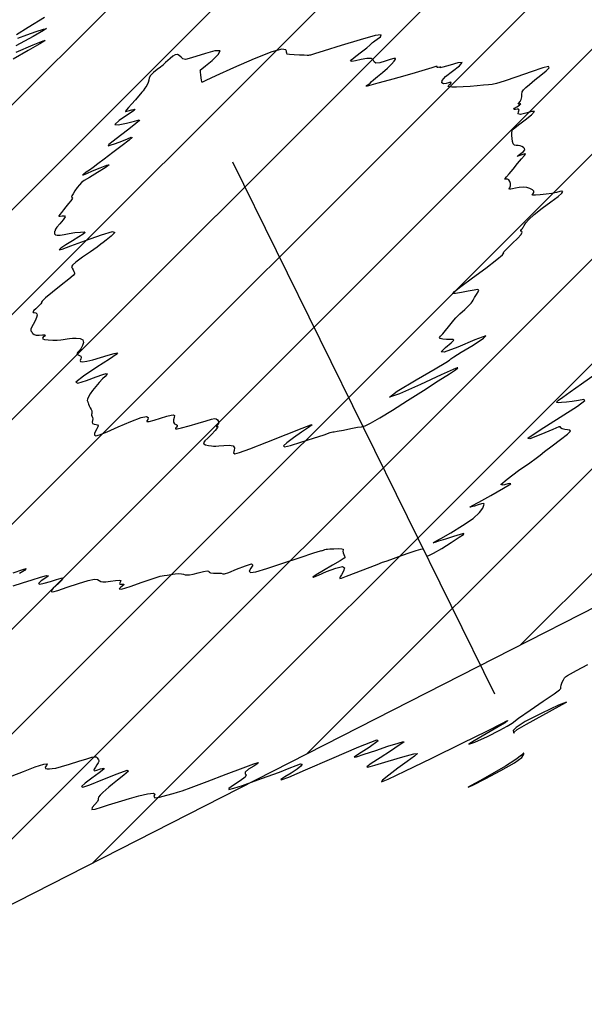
# Model space of a CAD drawing. Extents: x 3249832 to 3255657, y 13789405 to 13793316.
# Tile 52 of 256: x 3255031 to 3255079, y 13789838 to 13789921. Entities that reach past the tile are written whole.
import ezdxf

# ---------------------------------------------------------------- set-up
doc = ezdxf.new("R2010")
doc.units = 0
doc.header["$LTSCALE"] = 100
doc.header["$MEASUREMENT"] = 0
doc.linetypes.add('DASHED', pattern=[0.75, 0.5, -0.25])
for name, color, linetype in [('GRATIO_CON', 10, 'CONTINUOUS'), ('PLAN', 7, 'CONTINUOUS'), ('SHIP EFFECT', 7, 'CONTINUOUS'), ('TARGETS_EAST', 7, 'CONTINUOUS')]:
    doc.layers.add(name, color=color, linetype=linetype)

# ---------------------------------------------------------------- blocks, each defined once
blk = doc.blocks.new('Gratio_032316_contours')
at = {"layer": 'GRATIO_CON', "color": 1, "linetype": 'Continuous', "flags": 128}
for points in [[(3255030.846, 13789857.69), (3255031.809, 13789858.066), (3255032.795, 13789858.438), (3255033.519, 13789858.677), (3255033.785, 13789858.693), (3255033.744, 13789858.563), (3255033.639, 13789858.406), (3255033.658, 13789858.316), (3255033.794, 13789858.286), (3255033.99, 13789858.286), (3255034.213, 13789858.297), (3255034.521, 13789858.344), (3255035.001, 13789858.462), (3255035.692, 13789858.67), (3255036.46, 13789858.915), (3255037.128, 13789859.128), (3255037.56, 13789859.254), (3255037.797, 13789859.298), (3255037.923, 13789859.278), (3255038.009, 13789859.215), (3255038.072, 13789859.13), (3255038.119, 13789859.045), (3255038.15, 13789858.973), (3255038.15, 13789858.894), (3255038.102, 13789858.779), (3255037.996, 13789858.612), (3255037.867, 13789858.424), (3255037.76, 13789858.259), (3255037.719, 13789858.153), (3255037.778, 13789858.119), (3255037.971, 13789858.163), (3255038.291, 13789858.27), (3255038.563, 13789858.341), (3255038.573, 13789858.255), (3255038.184, 13789857.937), (3255037.575, 13789857.49), (3255037.004, 13789857.064), (3255036.704, 13789856.789), (3255036.801, 13789856.727), (3255037.397, 13789856.922), (3255038.495, 13789857.37), (3255039.707, 13789857.868), (3255040.545, 13789858.164), (3255040.662, 13789858.081), (3255040.272, 13789857.736), (3255039.724, 13789857.322), (3255039.301, 13789856.989), (3255038.999, 13789856.732), (3255038.744, 13789856.506), (3255038.484, 13789856.277), (3255038.255, 13789856.061), (3255038.116, 13789855.89), (3255038.096, 13789855.775), (3255038.108, 13789855.671), (3255038.036, 13789855.512), (3255037.816, 13789855.266), (3255037.591, 13789855.011), (3255037.557, 13789854.859), (3255037.85, 13789854.885), (3255038.373, 13789855.039), (3255038.969, 13789855.239), (3255039.522, 13789855.418), (3255040.08, 13789855.589), (3255040.73, 13789855.778), (3255041.509, 13789855.997), (3255042.253, 13789856.179), (3255042.747, 13789856.24), (3255042.858, 13789856.132), (3255042.8, 13789855.956), (3255042.87, 13789855.845), (3255043.275, 13789855.899), (3255043.87, 13789856.053), (3255044.416, 13789856.208), (3255044.771, 13789856.3), (3255045.17, 13789856.418), (3255045.942, 13789856.693), (3255047.285, 13789857.201), (3255048.889, 13789857.816), (3255050.312, 13789858.359), (3255051.207, 13789858.688), (3255051.582, 13789858.799), (3255051.54, 13789858.726), (3255051.203, 13789858.512), (3255050.775, 13789858.24), (3255050.484, 13789858.005), (3255050.473, 13789857.868), (3255050.558, 13789857.76), (3255050.474, 13789857.579), (3255050.049, 13789857.261), (3255049.489, 13789856.899), (3255049.094, 13789856.626), (3255049.105, 13789856.544), (3255049.515, 13789856.644), (3255050.258, 13789856.887), (3255051.252, 13789857.231), (3255052.346, 13789857.624), (3255053.374, 13789858.01), (3255054.195, 13789858.338), (3255054.785, 13789858.573), (3255055.145, 13789858.688), (3255055.277, 13789858.659), (3255055.183, 13789858.505), (3255054.863, 13789858.248), (3255054.351, 13789857.925), (3255053.82, 13789857.611), (3255053.475, 13789857.391), (3255053.522, 13789857.354), (3255054.155, 13789857.588), (3255055.568, 13789858.186), (3255057.775, 13789859.153), (3255060.074, 13789860.146), (3255061.582, 13789860.734), (3255061.695, 13789860.626), (3255060.918, 13789860.089), (3255060.033, 13789859.527), (3255059.672, 13789859.263), (3255059.873, 13789859.288), (3255060.522, 13789859.508), (3255061.48, 13789859.835), (3255062.514, 13789860.18), (3255063.364, 13789860.456), (3255063.818, 13789860.587), (3255063.845, 13789860.534), (3255063.459, 13789860.264), (3255062.718, 13789859.781), (3255061.845, 13789859.216), (3255061.105, 13789858.73), (3255060.731, 13789858.457), (3255060.815, 13789858.412), (3255061.419, 13789858.579), (3255062.52, 13789858.92), (3255063.761, 13789859.3), (3255064.703, 13789859.557), (3255065.01, 13789859.567), (3255064.762, 13789859.336), (3255064.146, 13789858.906), (3255063.35, 13789858.335), (3255062.583, 13789857.758), (3255062.057, 13789857.327), (3255061.979, 13789857.183), (3255062.544, 13789857.407), (3255063.939, 13789858.071), (3255066.202, 13789859.173), (3255068.765, 13789860.432), (3255070.909, 13789861.495), (3255072.099, 13789862.099), (3255072.533, 13789862.33), (3255072.597, 13789862.359), (3255072.577, 13789862.319), (3255072.378, 13789862.164), (3255071.807, 13789861.808), (3255070.796, 13789861.226), (3255069.786, 13789860.643), (3255069.343, 13789860.347), (3255069.842, 13789860.531), (3255070.901, 13789861.016), (3255071.948, 13789861.525), (3255072.567, 13789861.863), (3255072.97, 13789862.142), (3255073.527, 13789862.553), (3255074.486, 13789863.216), (3255075.606, 13789863.974), (3255076.526, 13789864.6), (3255076.98, 13789864.929), (3255077.092, 13789865.061), (3255077.077, 13789865.157), (3255077.113, 13789865.34), (3255077.202, 13789865.576), (3255077.303, 13789865.794), (3255077.389, 13789865.941), (3255077.487, 13789866.04), (3255077.637, 13789866.137), (3255077.899, 13789866.282), (3255078.414, 13789866.56), (3255079.344, 13789867.061)], [(3255033.563, 13789921.635), (3255032.201, 13789920.777), (3255031.208, 13789920.153)], [(3255031.33, 13789919.894), (3255032.087, 13789920.161), (3255032.881, 13789920.431), (3255033.501, 13789920.63), (3255033.752, 13789920.686), (3255033.502, 13789920.515), (3255032.631, 13789920.03), (3255031.17, 13789919.225)], [(3255031.175, 13789918.706), (3255032.631, 13789919.312), (3255033.476, 13789919.655), (3255033.639, 13789919.68), (3255033.182, 13789919.397), (3255032.204, 13789918.834), (3255030.935, 13789918.104)], [(3255030.948, 13789874.807), (3255031.759, 13789875.098), (3255032.039, 13789875.156), (3255031.886, 13789875.012), (3255031.473, 13789874.736)], [(3255030.94, 13789873.717), (3255031.714, 13789873.96), (3255032.522, 13789874.221), (3255033.236, 13789874.445), (3255033.735, 13789874.577), (3255033.9, 13789874.563), (3255033.682, 13789874.378), (3255033.305, 13789874.119), (3255033.062, 13789873.912), (3255033.172, 13789873.852), (3255033.56, 13789873.921), (3255034.077, 13789874.068), (3255034.581, 13789874.24), (3255034.968, 13789874.365), (3255035.142, 13789874.369), (3255035.05, 13789874.204), (3255034.791, 13789873.943), (3255034.51, 13789873.683), (3255034.318, 13789873.502), (3255034.21, 13789873.388), (3255034.151, 13789873.303), (3255034.135, 13789873.228), (3255034.272, 13789873.212), (3255034.698, 13789873.319), (3255035.485, 13789873.581), (3255036.43, 13789873.904), (3255037.264, 13789874.161), (3255037.785, 13789874.26), (3255038.051, 13789874.235), (3255038.188, 13789874.156), (3255038.309, 13789874.082), (3255038.478, 13789874.038), (3255038.747, 13789874.04), (3255039.14, 13789874.092), (3255039.558, 13789874.157), (3255039.873, 13789874.187), (3255039.994, 13789874.149), (3255039.976, 13789874.065), (3255039.915, 13789873.971), (3255039.89, 13789873.897), (3255039.92, 13789873.853), (3255040.011, 13789873.839), (3255040.15, 13789873.85), (3255040.253, 13789873.842), (3255040.219, 13789873.766), (3255040.011, 13789873.599), (3255039.859, 13789873.444), (3255040.056, 13789873.437), (3255040.787, 13789873.662), (3255041.801, 13789874.014), (3255042.739, 13789874.338), (3255043.331, 13789874.517), (3255043.664, 13789874.585), (3255043.917, 13789874.614), (3255044.227, 13789874.658), (3255044.571, 13789874.707), (3255044.883, 13789874.734), (3255045.114, 13789874.719), (3255045.283, 13789874.68), (3255045.426, 13789874.641), (3255045.58, 13789874.625), (3255045.788, 13789874.642), (3255046.096, 13789874.702), (3255046.519, 13789874.804), (3255046.958, 13789874.907), (3255047.286, 13789874.962), (3255047.419, 13789874.937), (3255047.462, 13789874.865), (3255047.563, 13789874.8), (3255047.826, 13789874.778), (3255048.165, 13789874.779), (3255048.447, 13789874.768), (3255048.596, 13789874.73), (3255048.749, 13789874.726), (3255049.098, 13789874.839), (3255049.755, 13789875.107), (3255050.498, 13789875.402), (3255051.023, 13789875.553), (3255051.123, 13789875.445), (3255050.968, 13789875.183), (3255050.824, 13789874.931), (3255050.927, 13789874.823), (3255051.39, 13789874.898), (3255052.295, 13789875.166), (3255053.644, 13789875.611), (3255055.107, 13789876.106), (3255056.271, 13789876.496), (3255056.841, 13789876.67), (3255056.976, 13789876.691), (3255056.953, 13789876.664), (3255056.992, 13789876.674), (3255057.094, 13789876.715), (3255057.206, 13789876.762), (3255057.294, 13789876.792), (3255057.408, 13789876.81), (3255057.614, 13789876.823), (3255057.951, 13789876.838), (3255058.326, 13789876.846), (3255058.616, 13789876.838), (3255058.733, 13789876.803), (3255058.734, 13789876.736), (3255058.709, 13789876.631), (3255058.731, 13789876.491), (3255058.792, 13789876.343), (3255058.864, 13789876.222), (3255058.906, 13789876.143), (3255058.817, 13789876.039), (3255058.482, 13789875.821), (3255057.845, 13789875.44), (3255057.092, 13789874.996), (3255056.467, 13789874.625), (3255056.173, 13789874.439), (3255056.238, 13789874.443), (3255056.648, 13789874.615), (3255057.347, 13789874.913), (3255058.112, 13789875.206), (3255058.68, 13789875.34), (3255058.863, 13789875.215), (3255058.774, 13789874.931), (3255058.603, 13789874.641), (3255058.501, 13789874.462), (3255058.464, 13789874.38), (3255058.45, 13789874.344), (3255058.45, 13789874.323), (3255058.586, 13789874.36), (3255059.017, 13789874.518), (3255059.823, 13789874.827), (3255060.782, 13789875.198), (3255061.598, 13789875.513), (3255062.068, 13789875.689), (3255062.364, 13789875.792), (3255062.756, 13789875.928), (3255063.427, 13789876.168), (3255064.223, 13789876.451), (3255064.905, 13789876.685), (3255065.293, 13789876.803), (3255065.443, 13789876.831), (3255065.472, 13789876.822), (3255065.477, 13789876.814), (3255065.486, 13789876.797), (3255065.512, 13789876.744), (3255065.562, 13789876.642), (3255065.622, 13789876.518), (3255065.675, 13789876.409), (3255065.707, 13789876.343), (3255065.727, 13789876.304), (3255065.746, 13789876.267), (3255065.793, 13789876.226), (3255065.961, 13789876.256), (3255066.36, 13789876.448), (3255067.043, 13789876.855), (3255067.837, 13789877.358), (3255068.511, 13789877.797), (3255068.876, 13789878.044), (3255068.904, 13789878.108), (3255068.61, 13789878.031), (3255068.037, 13789877.858), (3255067.36, 13789877.651), (3255066.781, 13789877.472), (3255066.456, 13789877.373), (3255066.333, 13789877.336), (3255066.312, 13789877.331), (3255066.333, 13789877.346), (3255066.502, 13789877.443), (3255066.968, 13789877.707), (3255067.805, 13789878.184), (3255068.806, 13789878.785), (3255069.689, 13789879.387), (3255070.241, 13789879.886), (3255070.509, 13789880.259), (3255070.606, 13789880.505), (3255070.622, 13789880.628), (3255070.558, 13789880.653), (3255070.392, 13789880.609), (3255070.118, 13789880.527), (3255069.806, 13789880.434), (3255069.544, 13789880.358), (3255069.426, 13789880.337), (3255069.585, 13789880.445), (3255070.16, 13789880.767), (3255071.185, 13789881.33), (3255072.26, 13789881.933), (3255072.879, 13789882.316), (3255072.724, 13789882.322), (3255072.232, 13789882.184), (3255072.03, 13789882.237), (3255072.559, 13789882.712), (3255073.528, 13789883.423), (3255074.461, 13789884.082), (3255075.009, 13789884.479), (3255075.329, 13789884.729), (3255075.707, 13789885.024), (3255076.338, 13789885.5), (3255077.065, 13789886.05), (3255077.641, 13789886.507), (3255077.882, 13789886.75), (3255077.846, 13789886.832), (3255077.651, 13789886.853), (3255077.407, 13789886.891), (3255077.19, 13789886.957), (3255077.065, 13789887.042), (3255077.042, 13789887.121), (3255076.91, 13789887.107), (3255076.4, 13789886.896), (3255075.408, 13789886.463), (3255074.475, 13789886.094), (3255074.307, 13789886.152), (3255075.35, 13789886.866), (3255077.024, 13789887.916), (3255078.491, 13789888.85), (3255079.108, 13789889.32), (3255079.021, 13789889.417), (3255078.568, 13789889.34), (3255078.043, 13789889.254), (3255077.549, 13789889.191), (3255077.144, 13789889.153), (3255076.873, 13789889.14), (3255076.742, 13789889.162), (3255076.744, 13789889.231), (3255076.888, 13789889.367), (3255077.237, 13789889.626), (3255077.867, 13789890.072), (3255078.818, 13789890.74), (3255079.987, 13789891.548)]]:
    blk.add_lwpolyline(points, dxfattribs=at)
for points in [[(3255045.242, 13789918.135), (3255045.084, 13789918.269), (3255044.935, 13789918.425), (3255044.775, 13789918.518), (3255044.588, 13789918.488), (3255044.38, 13789918.36), (3255044.164, 13789918.18), (3255043.954, 13789917.991), (3255043.771, 13789917.821), (3255043.636, 13789917.694), (3255043.566, 13789917.624), (3255043.544, 13789917.599), (3255043.545, 13789917.594), (3255043.541, 13789917.587), (3255043.488, 13789917.544), (3255043.338, 13789917.433), (3255043.067, 13789917.235), (3255042.755, 13789916.986), (3255042.508, 13789916.738), (3255042.397, 13789916.529), (3255042.365, 13789916.339), (3255042.321, 13789916.135), (3255042.198, 13789915.896), (3255042.031, 13789915.654), (3255041.877, 13789915.453), (3255041.773, 13789915.318), (3255041.672, 13789915.191), (3255041.505, 13789914.996), (3255041.231, 13789914.684), (3255040.914, 13789914.326), (3255040.645, 13789914.022), (3255040.491, 13789913.845), (3255040.426, 13789913.768), (3255040.401, 13789913.735), (3255040.387, 13789913.706), (3255040.434, 13789913.698), (3255040.614, 13789913.743), (3255040.939, 13789913.845), (3255041.199, 13789913.902), (3255041.124, 13789913.78), (3255040.569, 13789913.406), (3255039.875, 13789912.943), (3255039.507, 13789912.609), (3255039.788, 13789912.561), (3255040.47, 13789912.708), (3255041.165, 13789912.897), (3255041.552, 13789912.991), (3255041.582, 13789912.93), (3255041.276, 13789912.674), (3255040.684, 13789912.213), (3255039.98, 13789911.667), (3255039.365, 13789911.19), (3255039.007, 13789910.904), (3255038.929, 13789910.802), (3255039.12, 13789910.849), (3255039.545, 13789911.003), (3255040.079, 13789911.208), (3255040.571, 13789911.401), (3255040.889, 13789911.523), (3255040.953, 13789911.506), (3255040.699, 13789911.283), (3255040.108, 13789910.825), (3255039.342, 13789910.244), (3255038.607, 13789909.689), (3255038.063, 13789909.276), (3255037.679, 13789908.985), (3255037.375, 13789908.764), (3255037.097, 13789908.574), (3255036.881, 13789908.428), (3255036.786, 13789908.353), (3255036.864, 13789908.37), (3255037.135, 13789908.481), (3255037.611, 13789908.683), (3255038.252, 13789908.952), (3255038.822, 13789909.17), (3255039.033, 13789909.198), (3255038.698, 13789908.95), (3255038.036, 13789908.542), (3255037.363, 13789908.143), (3255036.927, 13789907.878), (3255036.682, 13789907.702), (3255036.513, 13789907.523), (3255036.329, 13789907.278), (3255036.14, 13789907.003), (3255035.984, 13789906.759), (3255035.889, 13789906.595), (3255035.853, 13789906.503), (3255035.865, 13789906.463), (3255035.908, 13789906.452), (3255035.939, 13789906.426), (3255035.908, 13789906.343), (3255035.78, 13789906.171), (3255035.584, 13789905.934), (3255035.367, 13789905.67), (3255035.165, 13789905.414), (3255034.995, 13789905.19), (3255034.866, 13789905.017), (3255034.789, 13789904.91), (3255034.787, 13789904.864), (3255034.883, 13789904.87), (3255035.075, 13789904.908), (3255035.261, 13789904.914), (3255035.312, 13789904.812), (3255035.145, 13789904.558), (3255034.861, 13789904.231), (3255034.607, 13789903.944), (3255034.49, 13789903.778), (3255034.474, 13789903.706), (3255034.485, 13789903.673), (3255034.466, 13789903.632), (3255034.43, 13789903.572), (3255034.407, 13789903.493), (3255034.425, 13789903.398), (3255034.503, 13789903.311), (3255034.654, 13789903.263), (3255034.893, 13789903.274), (3255035.222, 13789903.331), (3255035.644, 13789903.409), (3255036.139, 13789903.485), (3255036.607, 13789903.538), (3255036.927, 13789903.547), (3255037.002, 13789903.492), (3255036.838, 13789903.355), (3255036.465, 13789903.123), (3255035.932, 13789902.797), (3255035.375, 13789902.45), (3255034.949, 13789902.171), (3255034.803, 13789902.04), (3255035.049, 13789902.094), (3255035.791, 13789902.361), (3255037.032, 13789902.827), (3255038.373, 13789903.31), (3255039.315, 13789903.586), (3255039.508, 13789903.503), (3255039.193, 13789903.194), (3255038.763, 13789902.862), (3255038.51, 13789902.655), (3255038.331, 13789902.501), (3255038.024, 13789902.27), (3255037.458, 13789901.875), (3255036.782, 13789901.407), (3255036.217, 13789900.996), (3255035.928, 13789900.741), (3255035.862, 13789900.599), (3255035.912, 13789900.493), (3255035.988, 13789900.363), (3255036.057, 13789900.222), (3255036.107, 13789900.1), (3255036.108, 13789900.005), (3255035.977, 13789899.859), (3255035.618, 13789899.561), (3255034.987, 13789899.055), (3255034.26, 13789898.471), (3255033.668, 13789897.983), (3255033.379, 13789897.718), (3255033.308, 13789897.616), (3255033.311, 13789897.569), (3255033.267, 13789897.489), (3255033.164, 13789897.369), (3255033.014, 13789897.221), (3255032.837, 13789897.059), (3255032.68, 13789896.911), (3255032.595, 13789896.804), (3255032.62, 13789896.756), (3255032.716, 13789896.74), (3255032.831, 13789896.717), (3255032.917, 13789896.653), (3255032.948, 13789896.529), (3255032.904, 13789896.329), (3255032.779, 13789896.052), (3255032.619, 13789895.752), (3255032.484, 13789895.496), (3255032.418, 13789895.335), (3255032.41, 13789895.248), (3255032.434, 13789895.2), (3255032.467, 13789895.159), (3255032.506, 13789895.112), (3255032.549, 13789895.051), (3255032.603, 13789894.973), (3255032.697, 13789894.899), (3255032.865, 13789894.854), (3255033.121, 13789894.855), (3255033.392, 13789894.876), (3255033.583, 13789894.879), (3255033.628, 13789894.838), (3255033.566, 13789894.763), (3255033.47, 13789894.675), (3255033.404, 13789894.592), (3255033.422, 13789894.521), (3255033.572, 13789894.468), (3255033.88, 13789894.437), (3255034.273, 13789894.426), (3255034.651, 13789894.432), (3255034.939, 13789894.451), (3255035.15, 13789894.478), (3255035.32, 13789894.508), (3255035.482, 13789894.535), (3255035.671, 13789894.559), (3255035.921, 13789894.58), (3255036.245, 13789894.594), (3255036.567, 13789894.564), (3255036.792, 13789894.451), (3255036.852, 13789894.233), (3255036.783, 13789893.96), (3255036.649, 13789893.703), (3255036.509, 13789893.516), (3255036.389, 13789893.394), (3255036.313, 13789893.316), (3255036.297, 13789893.262), (3255036.337, 13789893.221), (3255036.421, 13789893.18), (3255036.535, 13789893.129), (3255036.636, 13789893.059), (3255036.675, 13789892.96), (3255036.629, 13789892.833), (3255036.571, 13789892.707), (3255036.598, 13789892.618), (3255036.789, 13789892.598), (3255037.148, 13789892.65), (3255037.66, 13789892.772), (3255038.29, 13789892.952), (3255038.929, 13789893.145), (3255039.445, 13789893.297), (3255039.712, 13789893.349), (3255039.613, 13789893.219), (3255039.038, 13789892.824), (3255037.982, 13789892.14), (3255036.864, 13789891.396), (3255036.213, 13789890.884), (3255036.393, 13789890.808), (3255037.117, 13789891.032), (3255037.937, 13789891.332), (3255038.492, 13789891.526), (3255038.773, 13789891.602), (3255038.859, 13789891.59), (3255038.819, 13789891.513), (3255038.681, 13789891.369), (3255038.462, 13789891.15), (3255038.184, 13789890.857), (3255037.888, 13789890.523), (3255037.618, 13789890.188), (3255037.413, 13789889.888), (3255037.275, 13789889.639), (3255037.2, 13789889.453), (3255037.179, 13789889.334), (3255037.192, 13789889.265), (3255037.215, 13789889.222), (3255037.23, 13789889.183), (3255037.246, 13789889.127), (3255037.282, 13789889.031), (3255037.346, 13789888.887), (3255037.425, 13789888.72), (3255037.498, 13789888.57), (3255037.55, 13789888.462), (3255037.576, 13789888.385), (3255037.576, 13789888.317), (3255037.554, 13789888.24), (3255037.532, 13789888.157), (3255037.535, 13789888.074), (3255037.578, 13789887.994), (3255037.632, 13789887.907), (3255037.657, 13789887.796), (3255037.631, 13789887.656), (3255037.6, 13789887.512), (3255037.626, 13789887.398), (3255037.75, 13789887.337), (3255037.918, 13789887.306), (3255038.053, 13789887.272), (3255038.097, 13789887.207), (3255038.06, 13789887.101), (3255037.973, 13789886.948), (3255037.866, 13789886.752), (3255037.784, 13789886.555), (3255037.774, 13789886.409), (3255037.891, 13789886.36), (3255038.218, 13789886.444), (3255038.843, 13789886.695), (3255039.794, 13789887.112), (3255040.845, 13789887.566), (3255041.71, 13789887.894), (3255042.173, 13789887.981), (3255042.31, 13789887.891), (3255042.273, 13789887.736), (3255042.203, 13789887.611), (3255042.209, 13789887.551), (3255042.393, 13789887.574), (3255042.813, 13789887.686), (3255043.359, 13789887.848), (3255043.879, 13789888.004), (3255044.247, 13789888.108), (3255044.458, 13789888.136), (3255044.533, 13789888.068), (3255044.504, 13789887.902), (3255044.443, 13789887.689), (3255044.431, 13789887.498), (3255044.522, 13789887.378), (3255044.658, 13789887.307), (3255044.755, 13789887.246), (3255044.751, 13789887.165), (3255044.685, 13789887.075), (3255044.617, 13789886.995), (3255044.614, 13789886.945), (3255044.757, 13789886.95), (3255045.13, 13789887.032), (3255045.772, 13789887.203), (3255046.531, 13789887.418), (3255047.209, 13789887.617), (3255047.655, 13789887.751), (3255047.907, 13789887.808), (3255048.053, 13789887.787), (3255048.16, 13789887.69), (3255048.225, 13789887.549), (3255048.225, 13789887.398), (3255048.155, 13789887.271), (3255048.067, 13789887.182), (3255048.034, 13789887.144), (3255048.093, 13789887.154), (3255048.166, 13789887.147), (3255048.144, 13789887.045), (3255047.95, 13789886.798), (3255047.649, 13789886.471), (3255047.336, 13789886.157), (3255047.097, 13789885.928), (3255046.972, 13789885.777), (3255046.987, 13789885.677), (3255047.152, 13789885.605), (3255047.398, 13789885.551), (3255047.641, 13789885.512), (3255047.821, 13789885.487), (3255048.002, 13789885.48), (3255048.274, 13789885.499), (3255048.687, 13789885.541), (3255049.132, 13789885.562), (3255049.461, 13789885.504), (3255049.57, 13789885.334), (3255049.542, 13789885.114), (3255049.506, 13789884.925), (3255049.599, 13789884.848), (3255049.994, 13789884.941), (3255050.871, 13789885.258), (3255052.303, 13789885.813), (3255053.931, 13789886.456), (3255055.289, 13789886.992), (3255056.01, 13789887.269), (3255056.142, 13789887.282), (3255055.832, 13789887.062), (3255055.238, 13789886.658), (3255054.555, 13789886.183), (3255053.986, 13789885.764), (3255053.709, 13789885.51), (3255053.797, 13789885.438), (3255054.294, 13789885.546), (3255055.187, 13789885.815), (3255056.235, 13789886.153), (3255057.134, 13789886.45), (3255057.658, 13789886.623), (3255057.871, 13789886.691), (3255057.909, 13789886.698), (3255057.906, 13789886.686), (3255057.98, 13789886.688), (3255058.246, 13789886.735), (3255058.765, 13789886.843), (3255059.397, 13789886.973), (3255059.948, 13789887.071), (3255060.292, 13789887.112), (3255060.581, 13789887.185), (3255061.034, 13789887.408), (3255061.819, 13789887.868), (3255062.891, 13789888.53), (3255064.157, 13789889.327), (3255065.503, 13789890.182), (3255066.748, 13789890.978), (3255067.692, 13789891.587), (3255068.198, 13789891.921), (3255068.377, 13789892.049), (3255068.399, 13789892.08), (3255068.355, 13789892.078), (3255068, 13789891.933), (3255067.01, 13789891.487), (3255065.269, 13789890.691), (3255063.5, 13789889.909), (3255062.635, 13789889.612), (3255063.299, 13789890.11), (3255064.887, 13789891.072), (3255066.486, 13789892.008), (3255067.387, 13789892.54), (3255067.702, 13789892.738), (3255067.748, 13789892.785), (3255067.813, 13789892.846), (3255068.078, 13789893.025), (3255068.695, 13789893.407), (3255069.69, 13789894.01), (3255070.579, 13789894.578), (3255070.75, 13789894.787), (3255069.829, 13789894.438), (3255068.39, 13789893.834), (3255067.246, 13789893.401), (3255066.992, 13789893.448), (3255067.353, 13789893.811), (3255067.838, 13789894.208), (3255068.055, 13789894.418), (3255067.999, 13789894.472), (3255067.766, 13789894.463), (3255067.45, 13789894.467), (3255067.139, 13789894.498), (3255066.92, 13789894.553), (3255066.861, 13789894.634), (3255066.943, 13789894.762), (3255067.128, 13789894.963), (3255067.376, 13789895.246), (3255067.63, 13789895.553), (3255067.831, 13789895.811), (3255067.948, 13789895.974), (3255068.052, 13789896.108), (3255068.243, 13789896.307), (3255068.584, 13789896.631), (3255068.987, 13789897.008), (3255069.327, 13789897.333), (3255069.515, 13789897.533), (3255069.604, 13789897.662), (3255069.683, 13789897.806), (3255069.815, 13789898.026), (3255069.974, 13789898.281), (3255070.106, 13789898.503), (3255070.159, 13789898.636), (3255070.073, 13789898.68), (3255069.788, 13789898.648), (3255069.284, 13789898.556), (3255068.699, 13789898.445), (3255068.213, 13789898.361), (3255067.987, 13789898.356), (3255068.113, 13789898.519), (3255068.664, 13789898.941), (3255069.642, 13789899.664), (3255070.768, 13789900.5), (3255071.694, 13789901.209), (3255072.162, 13789901.612), (3255072.283, 13789901.773), (3255072.261, 13789901.821), (3255072.271, 13789901.871), (3255072.38, 13789901.985), (3255072.624, 13789902.217), (3255073.012, 13789902.587), (3255073.431, 13789903.002), (3255073.737, 13789903.342), (3255073.832, 13789903.517), (3255073.788, 13789903.577), (3255073.721, 13789903.606), (3255073.724, 13789903.668), (3255073.778, 13789903.755), (3255073.842, 13789903.84), (3255073.885, 13789903.905), (3255073.926, 13789903.979), (3255073.995, 13789904.1), (3255074.129, 13789904.302), (3255074.388, 13789904.603), (3255074.842, 13789905.017), (3255075.514, 13789905.536), (3255076.25, 13789906.075), (3255076.855, 13789906.528), (3255077.178, 13789906.813), (3255077.255, 13789906.95), (3255077.169, 13789906.982), (3255076.986, 13789906.949), (3255076.709, 13789906.879), (3255076.323, 13789906.798), (3255075.837, 13789906.728), (3255075.34, 13789906.677), (3255074.942, 13789906.65), (3255074.727, 13789906.651), (3255074.663, 13789906.677), (3255074.692, 13789906.723), (3255074.756, 13789906.786), (3255074.806, 13789906.867), (3255074.794, 13789906.97), (3255074.682, 13789907.092), (3255074.48, 13789907.209), (3255074.211, 13789907.29), (3255073.899, 13789907.315), (3255073.574, 13789907.293), (3255073.271, 13789907.244), (3255073.02, 13789907.186), (3255072.839, 13789907.141), (3255072.744, 13789907.132), (3255072.738, 13789907.177), (3255072.783, 13789907.276), (3255072.829, 13789907.427), (3255072.834, 13789907.618), (3255072.792, 13789907.808), (3255072.703, 13789907.944), (3255072.575, 13789907.994), (3255072.449, 13789907.993), (3255072.371, 13789907.994), (3255072.381, 13789908.047), (3255072.494, 13789908.188), (3255072.719, 13789908.452), (3255073.052, 13789908.849), (3255073.428, 13789909.302), (3255073.77, 13789909.706), (3255074.009, 13789909.98), (3255074.108, 13789910.118), (3255074.04, 13789910.136), (3255073.808, 13789910.059), (3255073.541, 13789909.958), (3255073.397, 13789909.915), (3255073.485, 13789909.989), (3255073.713, 13789910.144), (3255073.936, 13789910.321), (3255074.038, 13789910.469), (3255074.027, 13789910.585), (3255073.939, 13789910.676), (3255073.807, 13789910.747), (3255073.651, 13789910.796), (3255073.486, 13789910.823), (3255073.326, 13789910.834), (3255073.185, 13789910.867), (3255073.077, 13789910.973), (3255073.01, 13789911.179), (3255072.974, 13789911.434), (3255072.957, 13789911.665), (3255072.948, 13789911.818), (3255072.946, 13789911.909), (3255072.952, 13789911.972), (3255072.97, 13789912.034), (3255072.994, 13789912.097), (3255073.02, 13789912.155), (3255073.062, 13789912.215), (3255073.198, 13789912.335), (3255073.525, 13789912.584), (3255074.074, 13789912.993), (3255074.62, 13789913.424), (3255074.87, 13789913.698), (3255074.636, 13789913.697), (3255074.131, 13789913.548), (3255073.672, 13789913.435), (3255073.495, 13789913.495), (3255073.514, 13789913.663), (3255073.565, 13789913.825), (3255073.521, 13789913.892), (3255073.4, 13789913.888), (3255073.26, 13789913.863), (3255073.155, 13789913.859), (3255073.12, 13789913.893), (3255073.19, 13789913.975), (3255073.375, 13789914.105), (3255073.587, 13789914.242), (3255073.715, 13789914.333), (3255073.685, 13789914.346), (3255073.574, 13789914.323), (3255073.496, 13789914.325), (3255073.534, 13789914.398), (3255073.643, 13789914.537), (3255073.747, 13789914.721), (3255073.789, 13789914.93), (3255073.8, 13789915.144), (3255073.83, 13789915.344), (3255073.925, 13789915.523), (3255074.12, 13789915.72), (3255074.442, 13789915.988), (3255074.897, 13789916.355), (3255075.399, 13789916.764), (3255075.836, 13789917.135), (3255076.094, 13789917.393), (3255076.043, 13789917.489), (3255075.552, 13789917.379), (3255074.568, 13789917.051), (3255073.369, 13789916.626), (3255072.311, 13789916.255), (3255071.656, 13789916.054), (3255071.282, 13789915.98), (3255070.973, 13789915.954), (3255070.556, 13789915.913), (3255070.03, 13789915.858), (3255069.442, 13789915.805), (3255068.841, 13789915.768), (3255068.297, 13789915.752), (3255067.888, 13789915.755), (3255067.665, 13789915.778), (3255067.591, 13789915.816), (3255067.603, 13789915.863), (3255067.647, 13789915.916), (3255067.707, 13789915.974), (3255067.774, 13789916.037), (3255067.833, 13789916.104), (3255067.851, 13789916.153), (3255067.79, 13789916.159), (3255067.627, 13789916.112), (3255067.408, 13789916.053), (3255067.195, 13789916.04), (3255067.054, 13789916.121), (3255067.08, 13789916.32), (3255067.37, 13789916.655), (3255067.947, 13789917.113), (3255068.53, 13789917.558), (3255068.764, 13789917.825), (3255068.416, 13789917.803), (3255067.748, 13789917.612), (3255067.148, 13789917.424), (3255066.903, 13789917.372), (3255066.905, 13789917.412), (3255066.951, 13789917.458), (3255066.885, 13789917.449), (3255066.755, 13789917.412), (3255066.659, 13789917.396), (3255066.659, 13789917.434), (3255066.666, 13789917.483), (3255066.555, 13789917.483), (3255066.222, 13789917.387), (3255065.639, 13789917.2), (3255064.798, 13789916.945), (3255063.73, 13789916.646), (3255062.614, 13789916.347), (3255061.669, 13789916.095), (3255061.061, 13789915.929), (3255060.756, 13789915.846), (3255060.668, 13789915.834), (3255060.712, 13789915.878), (3255060.823, 13789915.953), (3255060.935, 13789916.03), (3255061.01, 13789916.096), (3255061.103, 13789916.189), (3255061.295, 13789916.361), (3255061.637, 13789916.646), (3255062.065, 13789917), (3255062.484, 13789917.363), (3255062.815, 13789917.683), (3255063.038, 13789917.934), (3255063.148, 13789918.104), (3255063.138, 13789918.18), (3255062.996, 13789918.169), (3255062.708, 13789918.081), (3255062.283, 13789917.937), (3255061.833, 13789917.807), (3255061.493, 13789917.77), (3255061.346, 13789917.877), (3255061.275, 13789918.048), (3255061.112, 13789918.174), (3255060.74, 13789918.175), (3255060.249, 13789918.088), (3255059.782, 13789917.979), (3255059.463, 13789917.911), (3255059.345, 13789917.929), (3255059.463, 13789918.076), (3255059.819, 13789918.369), (3255060.291, 13789918.733), (3255060.722, 13789919.065), (3255060.994, 13789919.29), (3255061.135, 13789919.423), (3255061.212, 13789919.505), (3255061.286, 13789919.575), (3255061.405, 13789919.665), (3255061.611, 13789919.809), (3255061.883, 13789920.008), (3255061.941, 13789920.15), (3255061.44, 13789920.094), (3255060.184, 13789919.752), (3255058.57, 13789919.262), (3255057.144, 13789918.815), (3255056.321, 13789918.557), (3255055.986, 13789918.456), (3255055.895, 13789918.435), (3255055.833, 13789918.43), (3255055.709, 13789918.431), (3255055.459, 13789918.439), (3255055.055, 13789918.457), (3255054.599, 13789918.482), (3255054.224, 13789918.512), (3255054.031, 13789918.546), (3255053.975, 13789918.579), (3255053.981, 13789918.608), (3255053.983, 13789918.635), (3255053.974, 13789918.681), (3255053.959, 13789918.775), (3255053.9, 13789918.911), (3255053.58, 13789918.951), (3255052.739, 13789918.724), (3255051.247, 13789918.132), (3255049.496, 13789917.368), (3255048.01, 13789916.697), (3255047.181, 13789916.321), (3255046.878, 13789916.184), (3255046.836, 13789916.167), (3255046.835, 13789916.174), (3255046.829, 13789916.218), (3255046.812, 13789916.337), (3255046.784, 13789916.549), (3255046.752, 13789916.798), (3255046.725, 13789917.011), (3255046.71, 13789917.132), (3255046.705, 13789917.178), (3255046.703, 13789917.186), (3255046.715, 13789917.2), (3255046.828, 13789917.295), (3255047.144, 13789917.553), (3255047.694, 13789918.008), (3255048.214, 13789918.499), (3255048.369, 13789918.818), (3255047.934, 13789918.817), (3255047.139, 13789918.601), (3255046.329, 13789918.335), (3255045.772, 13789918.157), (3255045.442, 13789918.092), (3255045.242, 13789918.135)], [(3255077.553, 13789863.91), (3255076.891, 13789863.641), (3255075.473, 13789862.973), (3255074.079, 13789862.257), (3255073.312, 13789861.772), (3255073.072, 13789861.506), (3255073.084, 13789861.373), (3255073.119, 13789861.302), (3255073.132, 13789861.277), (3255073.125, 13789861.293), (3255073.143, 13789861.365), (3255073.407, 13789861.582), (3255074.181, 13789862.053), (3255075.557, 13789862.805), (3255076.938, 13789863.548), (3255077.553, 13789863.91)], [(3255070.25, 13789857.271), (3255069.524, 13789856.869), (3255069.283, 13789856.728), (3255069.665, 13789856.91), (3255070.708, 13789857.429), (3255072.039, 13789858.124), (3255073.182, 13789858.785), (3255073.782, 13789859.244), (3255073.958, 13789859.506), (3255073.95, 13789859.611), (3255073.925, 13789859.592), (3255073.769, 13789859.423), (3255073.299, 13789859.063), (3255072.407, 13789858.504), (3255071.297, 13789857.859), (3255070.25, 13789857.271)]]:
    blk.add_lwpolyline(points, close=True, dxfattribs=at)

msp = doc.modelspace()

# ---------------------------------------------------------------- hatches: boundary and pattern name
at = {"layer": 'SHIP EFFECT'}
h = msp.add_hatch(dxfattribs=at)
h.set_pattern_fill('ANSI31', color=256, scale=50, style=0)
h.set_pattern_definition([(45, (0, 0), (-4.4194173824, 4.4194173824), [])])
h.paths.add_polyline_path([(3254869.716, 13790122.495), (3254991.081, 13790169.53), (3255134.709, 13789899.835), (3255018.31, 13789840.481), (3254995.988, 13789851.598), (3254880.877, 13790100.229)])

# ---------------------------------------------------------------- linework, layer by layer
at = {"layer": 'PLAN', "color": 8, "linetype": 'DASHED'}
msp.add_line((3253458.47, 13793138.83), (3255298.06, 13789404.7), dxfattribs=at)
at = {"layer": 'SHIP EFFECT'}
msp.add_lwpolyline([(3254869.716, 13790122.495), (3254991.081, 13790169.53), (3255134.709, 13789899.835), (3255018.31, 13789840.481), (3254995.988, 13789851.598), (3254880.877, 13790100.229)], close=True, dxfattribs=at)

# ---------------------------------------------------------------- block references
at = {"layer": 'TARGETS_EAST'}
msp.add_blockref('Gratio_032316_contours', (0, 0), dxfattribs=at)

doc.saveas('drawing.dxf')
